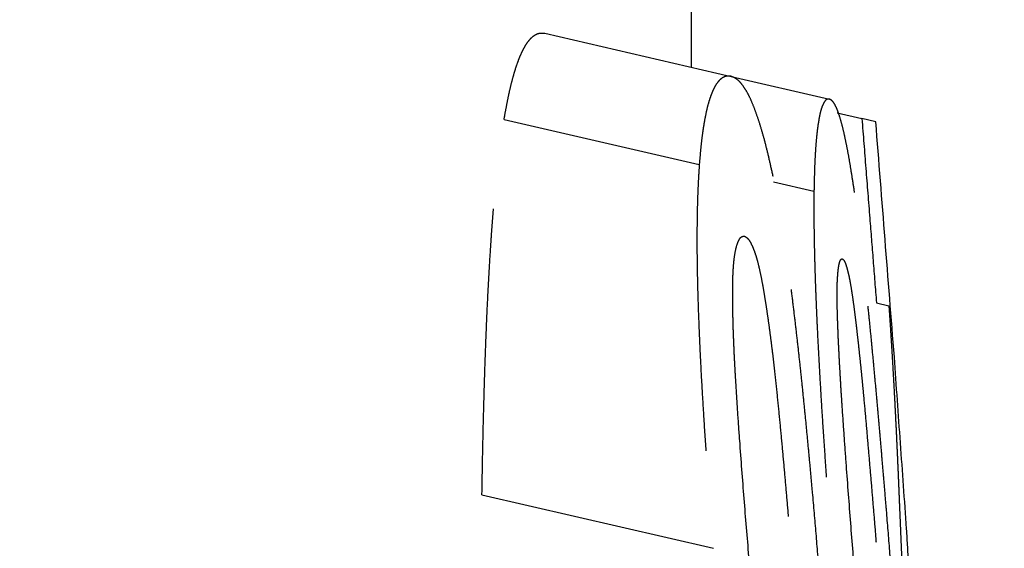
# Model space of a CAD drawing. Header units: millimetres. Extents: x -50096 to 615650, y 194565 to 243945.
# Tile 51 of 256: x 228191 to 228209, y 221875 to 221884. Entities that reach past the tile are written whole.
import ezdxf

# ---------------------------------------------------------------- set-up
doc = ezdxf.new("R2010")
doc.units = ezdxf.units.MM
doc.linetypes.add('ГТО-1 Пунктир', pattern=[7, 5, -2])
doc.layers.add('ГТО-2_Размеры_035', color=2, linetype='Continuous', lineweight=35)
doc.layers.add('ОГОС_Пунктир_025', color=151, linetype='ГТО-1 Пунктир', lineweight=25)
doc.layers.add('ГТО-2_Штриховка_018', color=7, linetype='Continuous', lineweight=18, true_color=0x6b6b6b)

# ---------------------------------------------------------------- blocks, each defined once
blk = doc.blocks.new('ОГСО_Затвор_План')
at = {"layer": 'ОГОС_Пунктир_025'}
for p, q in [((-754.485, 52.705), (-751.145, 52.705)), ((-754.485, 52.705), (-751.145, 52.705)), ((-751.145, 52.705), (-749.381, 52.705)), ((-751.145, 52.705), (-749.381, 52.705)), ((-749.196, 52.5), (-748.752, 52.5)), ((-749.196, 52.5), (-748.752, 52.5)), ((-748.502, 52.5), (-748.752, 52.5)), ((-748.502, 52.5), (-748.752, 52.5)), ((-754.838, 51.08), (-751.339, 51.08)), ((-754.838, 51.08), (-751.339, 51.08)), ((-750.008, 51.08), (-749.283, 51.08)), ((-750.008, 51.08), (-749.283, 51.08)), ((-747.781, 49.423), (-747.559, 49.423)), ((-747.781, 49.423), (-747.559, 49.423)), ((-753.74, 44.609), (-749.589, 44.609)), ((-753.74, 44.609), (-749.589, 44.609))]:
    blk.add_line(p, q, dxfattribs=at)
blk.add_arc((-1117.17, -31.95), 374.999, 13.04693, 14.68935, dxfattribs=at)
blk.add_arc((-1117.17, -31.95), 374.999, 13.04693, 14.68935, dxfattribs=at)
for points, knots in [([(-754.838, 51.08), (-754.841, 51.146), (-754.847, 51.275), (-754.854, 51.462), (-754.856, 51.639), (-754.852, 51.803), (-754.845, 51.954), (-754.832, 52.092), (-754.814, 52.215), (-754.791, 52.324), (-754.766, 52.418), (-754.737, 52.499), (-754.702, 52.565), (-754.664, 52.617), (-754.624, 52.658), (-754.58, 52.686), (-754.532, 52.699), (-754.501, 52.703), (-754.485, 52.705)], [0, 0, 0, 0, 0.197166, 0.386769, 0.563142, 0.726775, 0.878973, 1.017952, 1.141694, 1.251852, 1.349953, 1.43521, 1.508378, 1.572292, 1.628836, 1.679435, 1.727292, 1.774832, 1.774832, 1.774832, 1.774832]), ([(-754.838, 51.08), (-754.841, 51.146), (-754.847, 51.275), (-754.854, 51.462), (-754.856, 51.639), (-754.852, 51.803), (-754.845, 51.954), (-754.832, 52.092), (-754.814, 52.215), (-754.791, 52.324), (-754.766, 52.418), (-754.737, 52.499), (-754.702, 52.565), (-754.664, 52.617), (-754.624, 52.658), (-754.58, 52.686), (-754.532, 52.699), (-754.501, 52.703), (-754.485, 52.705)], [0, 0, 0, 0, 0.197166, 0.386769, 0.563142, 0.726775, 0.878973, 1.017952, 1.141694, 1.251852, 1.349953, 1.43521, 1.508378, 1.572292, 1.628836, 1.679435, 1.727292, 1.774832, 1.774832, 1.774832, 1.774832]), ([(-751.145, 52.705), (-751.16, 52.703), (-751.19, 52.699), (-751.235, 52.686), (-751.276, 52.658), (-751.312, 52.617), (-751.344, 52.564), (-751.372, 52.498), (-751.394, 52.417), (-751.41, 52.322), (-751.422, 52.213), (-751.428, 52.089), (-751.427, 51.952), (-751.421, 51.801), (-751.409, 51.638), (-751.391, 51.462), (-751.367, 51.274), (-751.348, 51.146), (-751.339, 51.08)], [0, 0, 0, 0, 0.04589, 0.091644, 0.139571, 0.193272, 0.254165, 0.324411, 0.407394, 0.503956, 0.613559, 0.737102, 0.875077, 1.026191, 1.189511, 1.36627, 1.557033, 1.755634, 1.755634, 1.755634, 1.755634]), ([(-751.145, 52.705), (-751.16, 52.703), (-751.19, 52.699), (-751.235, 52.686), (-751.276, 52.658), (-751.312, 52.617), (-751.344, 52.564), (-751.372, 52.498), (-751.394, 52.417), (-751.41, 52.322), (-751.422, 52.213), (-751.428, 52.089), (-751.427, 51.952), (-751.421, 51.801), (-751.409, 51.638), (-751.391, 51.462), (-751.367, 51.274), (-751.348, 51.146), (-751.339, 51.08)], [0, 0, 0, 0, 0.04589, 0.091644, 0.139571, 0.193272, 0.254165, 0.324411, 0.407394, 0.503956, 0.613559, 0.737102, 0.875077, 1.026191, 1.189511, 1.36627, 1.557033, 1.755634, 1.755634, 1.755634, 1.755634]), ([(-747.682, 44.577), (-747.755, 44.806), (-747.901, 45.263), (-748.086, 45.833), (-748.235, 46.288), (-748.348, 46.629), (-748.461, 46.968), (-748.575, 47.307), (-748.69, 47.645), (-748.806, 47.982), (-748.922, 48.317), (-749.04, 48.648), (-749.157, 48.976), (-749.275, 49.299), (-749.395, 49.618), (-749.495, 49.88), (-749.576, 50.087), (-749.636, 50.239), (-749.696, 50.387), (-749.775, 50.578), (-749.873, 50.807), (-749.991, 51.071), (-750.107, 51.321), (-750.222, 51.555), (-750.333, 51.77), (-750.441, 51.965), (-750.546, 52.139), (-750.646, 52.292), (-750.741, 52.421), (-750.832, 52.525), (-750.917, 52.605), (-750.995, 52.662), (-751.072, 52.694), (-751.121, 52.702), (-751.145, 52.705)], [0, 0, 0, 0, 0.720382, 1.439536, 1.798502, 2.157079, 2.515139, 2.87272, 3.229817, 3.586167, 3.940861, 4.292479, 4.640895, 4.985858, 5.325978, 5.66166, 5.828022, 5.991584, 6.15119, 6.307769, 6.611127, 6.899694, 7.17517, 7.437218, 7.680612, 7.903092, 8.106214, 8.289549, 8.45035, 8.587359, 8.702836, 8.799208, 8.878171, 8.948832, 8.948832, 8.948832, 8.948832]), ([(-747.682, 44.577), (-747.755, 44.806), (-747.901, 45.263), (-748.086, 45.833), (-748.235, 46.288), (-748.348, 46.629), (-748.461, 46.968), (-748.575, 47.307), (-748.69, 47.645), (-748.806, 47.982), (-748.922, 48.317), (-749.04, 48.648), (-749.157, 48.976), (-749.275, 49.299), (-749.395, 49.618), (-749.495, 49.88), (-749.576, 50.087), (-749.636, 50.239), (-749.696, 50.387), (-749.775, 50.578), (-749.873, 50.807), (-749.991, 51.071), (-750.107, 51.321), (-750.222, 51.555), (-750.333, 51.77), (-750.441, 51.965), (-750.546, 52.139), (-750.646, 52.292), (-750.741, 52.421), (-750.832, 52.525), (-750.917, 52.605), (-750.995, 52.662), (-751.072, 52.694), (-751.121, 52.702), (-751.145, 52.705)], [0, 0, 0, 0, 0.720382, 1.439536, 1.798502, 2.157079, 2.515139, 2.87272, 3.229817, 3.586167, 3.940861, 4.292479, 4.640895, 4.985858, 5.325978, 5.66166, 5.828022, 5.991584, 6.15119, 6.307769, 6.611127, 6.899694, 7.17517, 7.437218, 7.680612, 7.903092, 8.106214, 8.289549, 8.45035, 8.587359, 8.702836, 8.799208, 8.878171, 8.948832, 8.948832, 8.948832, 8.948832]), ([(-749.381, 52.705), (-749.39, 52.703), (-749.407, 52.699), (-749.432, 52.684), (-749.451, 52.654), (-749.465, 52.613), (-749.476, 52.56), (-749.483, 52.494), (-749.485, 52.413), (-749.481, 52.317), (-749.474, 52.208), (-749.462, 52.084), (-749.444, 51.947), (-749.421, 51.796), (-749.394, 51.634), (-749.361, 51.459), (-749.323, 51.273), (-749.297, 51.145), (-749.283, 51.08)], [0, 0, 0, 0, 0.025635, 0.052487, 0.085587, 0.128816, 0.182422, 0.248156, 0.32893, 0.424673, 0.534265, 0.65847, 0.797567, 0.94995, 1.114537, 1.292457, 1.484058, 1.68323, 1.68323, 1.68323, 1.68323]), ([(-749.381, 52.705), (-749.39, 52.703), (-749.407, 52.699), (-749.432, 52.684), (-749.451, 52.654), (-749.465, 52.613), (-749.476, 52.56), (-749.483, 52.494), (-749.485, 52.413), (-749.481, 52.317), (-749.474, 52.208), (-749.462, 52.084), (-749.444, 51.947), (-749.421, 51.796), (-749.394, 51.634), (-749.361, 51.459), (-749.323, 51.273), (-749.297, 51.145), (-749.283, 51.08)], [0, 0, 0, 0, 0.025635, 0.052487, 0.085587, 0.128816, 0.182422, 0.248156, 0.32893, 0.424673, 0.534265, 0.65847, 0.797567, 0.94995, 1.114537, 1.292457, 1.484058, 1.68323, 1.68323, 1.68323, 1.68323]), ([(-746.364, 44.577), (-746.436, 44.804), (-746.58, 45.257), (-746.76, 45.822), (-746.904, 46.274), (-747.013, 46.612), (-747.122, 46.949), (-747.231, 47.286), (-747.34, 47.622), (-747.45, 47.957), (-747.56, 48.29), (-747.67, 48.621), (-747.779, 48.948), (-747.889, 49.271), (-747.998, 49.59), (-748.089, 49.853), (-748.161, 50.06), (-748.215, 50.213), (-748.268, 50.362), (-748.338, 50.553), (-748.422, 50.785), (-748.523, 51.051), (-748.621, 51.303), (-748.716, 51.539), (-748.806, 51.758), (-748.892, 51.955), (-748.973, 52.132), (-749.049, 52.286), (-749.119, 52.416), (-749.182, 52.521), (-749.239, 52.601), (-749.289, 52.659), (-749.336, 52.693), (-749.367, 52.702), (-749.381, 52.705)], [0, 0, 0, 0, 0.713226, 1.425255, 1.780667, 2.135698, 2.490218, 2.844257, 3.197793, 3.55064, 3.901971, 4.250295, 4.595405, 4.937126, 5.274049, 5.606422, 5.771167, 5.933129, 6.090919, 6.245529, 6.545074, 6.829567, 7.100165, 7.356455, 7.593343, 7.808374, 8.002821, 8.176056, 8.324101, 8.44569, 8.543561, 8.619185, 8.673001, 8.715655, 8.715655, 8.715655, 8.715655]), ([(-746.364, 44.577), (-746.436, 44.804), (-746.58, 45.257), (-746.76, 45.822), (-746.904, 46.274), (-747.013, 46.612), (-747.122, 46.949), (-747.231, 47.286), (-747.34, 47.622), (-747.45, 47.957), (-747.56, 48.29), (-747.67, 48.621), (-747.779, 48.948), (-747.889, 49.271), (-747.998, 49.59), (-748.089, 49.853), (-748.161, 50.06), (-748.215, 50.213), (-748.268, 50.362), (-748.338, 50.553), (-748.422, 50.785), (-748.523, 51.051), (-748.621, 51.303), (-748.716, 51.539), (-748.806, 51.758), (-748.892, 51.955), (-748.973, 52.132), (-749.049, 52.286), (-749.119, 52.416), (-749.182, 52.521), (-749.239, 52.601), (-749.289, 52.659), (-749.336, 52.693), (-749.367, 52.702), (-749.381, 52.705)], [0, 0, 0, 0, 0.713226, 1.425255, 1.780667, 2.135698, 2.490218, 2.844257, 3.197793, 3.55064, 3.901971, 4.250295, 4.595405, 4.937126, 5.274049, 5.606422, 5.771167, 5.933129, 6.090919, 6.245529, 6.545074, 6.829567, 7.100165, 7.356455, 7.593343, 7.808374, 8.002821, 8.176056, 8.324101, 8.44569, 8.543561, 8.619185, 8.673001, 8.715655, 8.715655, 8.715655, 8.715655]), ([(-748.752, 52.5), (-748.665, 52.223), (-748.49, 51.669), (-748.241, 50.879), (-748.004, 50.131), (-747.855, 49.659), (-747.781, 49.423)], [0, 0, 0, 0, 0.871476, 1.742953, 2.484828, 3.226704, 3.226704, 3.226704, 3.226704]), ([(-748.752, 52.5), (-748.665, 52.223), (-748.49, 51.669), (-748.241, 50.879), (-748.004, 50.131), (-747.855, 49.659), (-747.781, 49.423)], [0, 0, 0, 0, 0.871476, 1.742953, 2.484828, 3.226704, 3.226704, 3.226704, 3.226704]), ([(-753.74, 44.609), (-753.77, 44.75), (-753.829, 45.03), (-753.918, 45.451), (-754.005, 45.871), (-754.09, 46.291), (-754.174, 46.711), (-754.255, 47.13), (-754.335, 47.548), (-754.411, 47.964), (-754.483, 48.376), (-754.541, 48.717), (-754.585, 48.988), (-754.617, 49.189), (-754.647, 49.389), (-754.676, 49.587), (-754.703, 49.783), (-754.729, 49.978), (-754.753, 50.171), (-754.775, 50.361), (-754.794, 50.548), (-754.812, 50.729), (-754.826, 50.907), (-754.834, 51.023), (-754.838, 51.08)], [0, 0, 0, 0, 0.430254, 0.860046, 1.289344, 1.718042, 2.145959, 2.57325, 2.999505, 3.422361, 3.841035, 4.255535, 4.460461, 4.66372, 4.865822, 5.066367, 5.264666, 5.460937, 5.655547, 5.84749, 6.035367, 6.218373, 6.395455, 6.568365, 6.568365, 6.568365, 6.568365]), ([(-753.74, 44.609), (-753.77, 44.75), (-753.829, 45.03), (-753.918, 45.451), (-754.005, 45.871), (-754.09, 46.291), (-754.174, 46.711), (-754.255, 47.13), (-754.335, 47.548), (-754.411, 47.964), (-754.483, 48.376), (-754.541, 48.717), (-754.585, 48.988), (-754.617, 49.189), (-754.647, 49.389), (-754.676, 49.587), (-754.703, 49.783), (-754.729, 49.978), (-754.753, 50.171), (-754.775, 50.361), (-754.794, 50.548), (-754.812, 50.729), (-754.826, 50.907), (-754.834, 51.023), (-754.838, 51.08)], [0, 0, 0, 0, 0.430254, 0.860046, 1.289344, 1.718042, 2.145959, 2.57325, 2.999505, 3.422361, 3.841035, 4.255535, 4.460461, 4.66372, 4.865822, 5.066367, 5.264666, 5.460937, 5.655547, 5.84749, 6.035367, 6.218373, 6.395455, 6.568365, 6.568365, 6.568365, 6.568365]), ([(-751.339, 51.08), (-751.329, 51.022), (-751.31, 50.905), (-751.279, 50.727), (-751.245, 50.545), (-751.208, 50.36), (-751.168, 50.171), (-751.126, 49.979), (-751.082, 49.785), (-751.036, 49.588), (-750.987, 49.388), (-750.937, 49.186), (-750.885, 48.982), (-750.814, 48.709), (-750.721, 48.365), (-750.607, 47.952), (-750.489, 47.536), (-750.367, 47.118), (-750.243, 46.7), (-750.116, 46.282), (-749.987, 45.864), (-749.856, 45.446), (-749.723, 45.027), (-749.634, 44.749), (-749.589, 44.609)], [0, 0, 0, 0, 0.176718, 0.356982, 0.542191, 0.731386, 0.92432, 1.120692, 1.319879, 1.522282, 1.728301, 1.936856, 2.146928, 2.358397, 2.784634, 3.21392, 3.646356, 4.081674, 4.518116, 4.95513, 5.392862, 5.831142, 6.269877, 6.709042, 6.709042, 6.709042, 6.709042]), ([(-751.339, 51.08), (-751.329, 51.022), (-751.31, 50.905), (-751.279, 50.727), (-751.245, 50.545), (-751.208, 50.36), (-751.168, 50.171), (-751.126, 49.979), (-751.082, 49.785), (-751.036, 49.588), (-750.987, 49.388), (-750.937, 49.186), (-750.885, 48.982), (-750.814, 48.709), (-750.721, 48.365), (-750.607, 47.952), (-750.489, 47.536), (-750.367, 47.118), (-750.243, 46.7), (-750.116, 46.282), (-749.987, 45.864), (-749.856, 45.446), (-749.723, 45.027), (-749.634, 44.749), (-749.589, 44.609)], [0, 0, 0, 0, 0.176718, 0.356982, 0.542191, 0.731386, 0.92432, 1.120692, 1.319879, 1.522282, 1.728301, 1.936856, 2.146928, 2.358397, 2.784634, 3.21392, 3.646356, 4.081674, 4.518116, 4.95513, 5.392862, 5.831142, 6.269877, 6.709042, 6.709042, 6.709042, 6.709042]), ([(-749.283, 51.08), (-749.27, 51.023), (-749.244, 50.906), (-749.204, 50.728), (-749.161, 50.547), (-749.116, 50.362), (-749.069, 50.174), (-749.021, 49.984), (-748.97, 49.79), (-748.919, 49.593), (-748.865, 49.394), (-748.81, 49.193), (-748.754, 48.99), (-748.678, 48.717), (-748.58, 48.374), (-748.46, 47.96), (-748.338, 47.544), (-748.213, 47.126), (-748.086, 46.708), (-747.958, 46.288), (-747.828, 45.869), (-747.697, 45.449), (-747.565, 45.029), (-747.476, 44.749), (-747.432, 44.609)], [0, 0, 0, 0, 0.177938, 0.359373, 0.545677, 0.735894, 0.929766, 1.126997, 1.326971, 1.530052, 1.736648, 1.945729, 2.15643, 2.368613, 2.796151, 3.226624, 3.660052, 4.096566, 4.534537, 4.973057, 5.412261, 5.851986, 6.29214, 6.732696, 6.732696, 6.732696, 6.732696]), ([(-749.283, 51.08), (-749.27, 51.023), (-749.244, 50.906), (-749.204, 50.728), (-749.161, 50.547), (-749.116, 50.362), (-749.069, 50.174), (-749.021, 49.984), (-748.97, 49.79), (-748.919, 49.593), (-748.865, 49.394), (-748.81, 49.193), (-748.754, 48.99), (-748.678, 48.717), (-748.58, 48.374), (-748.46, 47.96), (-748.338, 47.544), (-748.213, 47.126), (-748.086, 46.708), (-747.958, 46.288), (-747.828, 45.869), (-747.697, 45.449), (-747.565, 45.029), (-747.476, 44.749), (-747.432, 44.609)], [0, 0, 0, 0, 0.177938, 0.359373, 0.545677, 0.735894, 0.929766, 1.126997, 1.326971, 1.530052, 1.736648, 1.945729, 2.15643, 2.368613, 2.796151, 3.226624, 3.660052, 4.096566, 4.534537, 4.973057, 5.412261, 5.851986, 6.29214, 6.732696, 6.732696, 6.732696, 6.732696]), ([(-750.128, 48.468), (-750.154, 48.569), (-750.205, 48.768), (-750.275, 49.06), (-750.333, 49.333), (-750.373, 49.573), (-750.388, 49.768), (-750.381, 49.899), (-750.363, 49.973), (-750.345, 50.011), (-750.318, 50.031), (-750.299, 50.036), (-750.29, 50.039)], [0, 0, 0, 0, 0.312474, 0.616275, 0.900183, 1.149311, 1.346099, 1.486805, 1.538093, 1.577028, 1.60744, 1.636125, 1.636125, 1.636125, 1.636125]), ([(-750.128, 48.468), (-750.154, 48.569), (-750.205, 48.768), (-750.275, 49.06), (-750.333, 49.333), (-750.373, 49.573), (-750.388, 49.768), (-750.381, 49.899), (-750.363, 49.973), (-750.345, 50.011), (-750.318, 50.031), (-750.299, 50.036), (-750.29, 50.039)], [0, 0, 0, 0, 0.312474, 0.616275, 0.900183, 1.149311, 1.346099, 1.486805, 1.538093, 1.577028, 1.60744, 1.636125, 1.636125, 1.636125, 1.636125]), ([(-750.29, 50.039), (-750.275, 50.035), (-750.244, 50.026), (-750.194, 49.994), (-750.143, 49.937), (-750.085, 49.859), (-750.022, 49.761), (-749.955, 49.64), (-749.886, 49.499), (-749.814, 49.341), (-749.742, 49.171), (-749.67, 48.993), (-749.597, 48.81), (-749.525, 48.623), (-749.454, 48.433), (-749.382, 48.24), (-749.311, 48.045), (-749.218, 47.78), (-749.103, 47.446), (-748.968, 47.044), (-748.833, 46.64), (-748.7, 46.235), (-748.568, 45.829), (-748.436, 45.423), (-748.305, 45.016), (-748.218, 44.745), (-748.175, 44.609)], [0, 0, 0, 0, 0.044344, 0.098651, 0.174533, 0.272692, 0.388904, 0.526096, 0.685324, 0.860214, 1.046689, 1.24024, 1.43737, 1.637522, 1.840298, 2.045759, 2.254265, 2.464823, 2.887587, 3.312152, 3.737992, 4.164603, 4.591685, 5.018859, 5.446151, 5.873548, 5.873548, 5.873548, 5.873548]), ([(-750.29, 50.039), (-750.275, 50.035), (-750.244, 50.026), (-750.194, 49.994), (-750.143, 49.937), (-750.085, 49.859), (-750.022, 49.761), (-749.955, 49.64), (-749.886, 49.499), (-749.814, 49.341), (-749.742, 49.171), (-749.67, 48.993), (-749.597, 48.81), (-749.525, 48.623), (-749.454, 48.433), (-749.382, 48.24), (-749.311, 48.045), (-749.218, 47.78), (-749.103, 47.446), (-748.968, 47.044), (-748.833, 46.64), (-748.7, 46.235), (-748.568, 45.829), (-748.436, 45.423), (-748.305, 45.016), (-748.218, 44.745), (-748.175, 44.609)], [0, 0, 0, 0, 0.044344, 0.098651, 0.174533, 0.272692, 0.388904, 0.526096, 0.685324, 0.860214, 1.046689, 1.24024, 1.43737, 1.637522, 1.840298, 2.045759, 2.254265, 2.464823, 2.887587, 3.312152, 3.737992, 4.164603, 4.591685, 5.018859, 5.446151, 5.873548, 5.873548, 5.873548, 5.873548]), ([(-748.233, 48.468), (-748.262, 48.569), (-748.317, 48.767), (-748.388, 49.028), (-748.444, 49.248), (-748.486, 49.421), (-748.518, 49.568), (-748.54, 49.687), (-748.554, 49.779), (-748.564, 49.857), (-748.568, 49.921), (-748.568, 49.971), (-748.564, 50.007), (-748.553, 50.03), (-748.541, 50.036), (-748.536, 50.039)], [0, 0, 0, 0, 0.313335, 0.618146, 0.811621, 0.991903, 1.154824, 1.262277, 1.354768, 1.432749, 1.497346, 1.547733, 1.582966, 1.604813, 1.621661, 1.621661, 1.621661, 1.621661]), ([(-748.233, 48.468), (-748.262, 48.569), (-748.317, 48.767), (-748.388, 49.028), (-748.444, 49.248), (-748.486, 49.421), (-748.518, 49.568), (-748.54, 49.687), (-748.554, 49.779), (-748.564, 49.857), (-748.568, 49.921), (-748.568, 49.971), (-748.564, 50.007), (-748.553, 50.03), (-748.541, 50.036), (-748.536, 50.039)], [0, 0, 0, 0, 0.313335, 0.618146, 0.811621, 0.991903, 1.154824, 1.262277, 1.354768, 1.432749, 1.497346, 1.547733, 1.582966, 1.604813, 1.621661, 1.621661, 1.621661, 1.621661]), ([(-748.536, 50.039), (-748.527, 50.035), (-748.506, 50.025), (-748.474, 49.99), (-748.439, 49.934), (-748.396, 49.856), (-748.347, 49.755), (-748.293, 49.633), (-748.235, 49.49), (-748.173, 49.33), (-748.109, 49.158), (-748.044, 48.979), (-747.979, 48.795), (-747.913, 48.609), (-747.848, 48.42), (-747.782, 48.228), (-747.716, 48.033), (-747.628, 47.768), (-747.518, 47.435), (-747.388, 47.034), (-747.258, 46.632), (-747.128, 46.228), (-746.998, 45.824), (-746.869, 45.419), (-746.741, 45.014), (-746.655, 44.744), (-746.613, 44.609)], [0, 0, 0, 0, 0.028894, 0.070412, 0.136866, 0.227885, 0.338715, 0.472338, 0.629168, 0.802252, 0.987149, 1.178772, 1.373675, 1.571447, 1.771716, 1.974543, 2.180496, 2.389332, 2.809931, 3.232099, 3.655335, 4.079347, 4.503914, 4.928563, 5.353322, 5.778176, 5.778176, 5.778176, 5.778176]), ([(-748.536, 50.039), (-748.527, 50.035), (-748.506, 50.025), (-748.474, 49.99), (-748.439, 49.934), (-748.396, 49.856), (-748.347, 49.755), (-748.293, 49.633), (-748.235, 49.49), (-748.173, 49.33), (-748.109, 49.158), (-748.044, 48.979), (-747.979, 48.795), (-747.913, 48.609), (-747.848, 48.42), (-747.782, 48.228), (-747.716, 48.033), (-747.628, 47.768), (-747.518, 47.435), (-747.388, 47.034), (-747.258, 46.632), (-747.128, 46.228), (-746.998, 45.824), (-746.869, 45.419), (-746.741, 45.014), (-746.655, 44.744), (-746.613, 44.609)], [0, 0, 0, 0, 0.028894, 0.070412, 0.136866, 0.227885, 0.338715, 0.472338, 0.629168, 0.802252, 0.987149, 1.178772, 1.373675, 1.571447, 1.771716, 1.974543, 2.180496, 2.389332, 2.809931, 3.232099, 3.655335, 4.079347, 4.503914, 4.928563, 5.353322, 5.778176, 5.778176, 5.778176, 5.778176]), ([(-747.559, 49.423), (-747.541, 49.367), (-747.507, 49.255), (-747.457, 49.09), (-747.409, 48.929), (-747.362, 48.773), (-747.318, 48.622), (-747.274, 48.476), (-747.233, 48.333), (-747.179, 48.148), (-747.113, 47.92), (-747.035, 47.648), (-746.958, 47.378), (-746.883, 47.109), (-746.808, 46.842), (-746.733, 46.573), (-746.659, 46.302), (-746.596, 46.074), (-746.545, 45.889), (-746.506, 45.749), (-746.468, 45.607), (-746.428, 45.464), (-746.388, 45.318), (-746.347, 45.17), (-746.305, 45.019), (-746.277, 44.917), (-746.262, 44.866)], [0, 0, 0, 0, 0.176924, 0.3508, 0.518655, 0.680358, 0.837806, 0.99109, 1.138837, 1.283218, 1.569114, 1.851951, 2.132978, 2.411292, 2.688067, 2.966793, 3.247592, 3.531796, 3.676366, 3.822331, 3.968882, 4.117214, 4.268527, 4.421952, 4.578486, 4.738599, 4.738599, 4.738599, 4.738599]), ([(-747.559, 49.423), (-747.541, 49.367), (-747.507, 49.255), (-747.457, 49.09), (-747.409, 48.929), (-747.362, 48.773), (-747.318, 48.622), (-747.274, 48.476), (-747.233, 48.333), (-747.179, 48.148), (-747.113, 47.92), (-747.035, 47.648), (-746.958, 47.378), (-746.883, 47.109), (-746.808, 46.842), (-746.733, 46.573), (-746.659, 46.302), (-746.596, 46.074), (-746.545, 45.889), (-746.506, 45.749), (-746.468, 45.607), (-746.428, 45.464), (-746.388, 45.318), (-746.347, 45.17), (-746.305, 45.019), (-746.277, 44.917), (-746.262, 44.866)], [0, 0, 0, 0, 0.176924, 0.3508, 0.518655, 0.680358, 0.837806, 0.99109, 1.138837, 1.283218, 1.569114, 1.851951, 2.132978, 2.411292, 2.688067, 2.966793, 3.247592, 3.531796, 3.676366, 3.822331, 3.968882, 4.117214, 4.268527, 4.421952, 4.578486, 4.738599, 4.738599, 4.738599, 4.738599]), ([(-748.955, 44.609), (-749.059, 44.931), (-749.264, 45.575), (-749.517, 46.382), (-749.714, 47.027), (-749.835, 47.43), (-749.929, 47.752), (-749.998, 47.991), (-750.064, 48.23), (-750.107, 48.389), (-750.128, 48.468)], [0, 0, 0, 0, 1.014642, 2.028449, 2.534442, 3.03898, 3.290222, 3.539962, 3.787586, 4.033598, 4.033598, 4.033598, 4.033598]), ([(-748.955, 44.609), (-749.059, 44.931), (-749.264, 45.575), (-749.517, 46.382), (-749.714, 47.027), (-749.835, 47.43), (-749.929, 47.752), (-749.998, 47.991), (-750.064, 48.23), (-750.107, 48.389), (-750.128, 48.468)], [0, 0, 0, 0, 1.014642, 2.028449, 2.534442, 3.03898, 3.290222, 3.539962, 3.787586, 4.033598, 4.033598, 4.033598, 4.033598]), ([(-747.048, 44.609), (-747.15, 44.932), (-747.354, 45.577), (-747.607, 46.384), (-747.805, 47.03), (-747.928, 47.432), (-748.025, 47.753), (-748.096, 47.993), (-748.165, 48.231), (-748.211, 48.389), (-748.233, 48.468)], [0, 0, 0, 0, 1.015484, 2.03013, 2.536537, 3.041493, 3.29295, 3.54292, 3.790796, 4.037073, 4.037073, 4.037073, 4.037073]), ([(-747.048, 44.609), (-747.15, 44.932), (-747.354, 45.577), (-747.607, 46.384), (-747.805, 47.03), (-747.928, 47.432), (-748.025, 47.753), (-748.096, 47.993), (-748.165, 48.231), (-748.211, 48.389), (-748.233, 48.468)], [0, 0, 0, 0, 1.015484, 2.03013, 2.536537, 3.041493, 3.29295, 3.54292, 3.790796, 4.037073, 4.037073, 4.037073, 4.037073]), ([(-745.627, 43.116), (-745.644, 43.175), (-745.678, 43.293), (-745.729, 43.467), (-745.778, 43.636), (-745.842, 43.856), (-745.92, 44.127), (-746.043, 44.552), (-746.196, 45.076), (-746.32, 45.492), (-746.381, 45.699)], [0, 0, 0, 0, 0.186707, 0.367592, 0.543273, 0.71599, 1.054606, 1.388181, 2.044346, 2.691193, 2.691193, 2.691193, 2.691193]), ([(-745.627, 43.116), (-745.644, 43.175), (-745.678, 43.293), (-745.729, 43.467), (-745.778, 43.636), (-745.842, 43.856), (-745.92, 44.127), (-746.043, 44.552), (-746.196, 45.076), (-746.32, 45.492), (-746.381, 45.699)], [0, 0, 0, 0, 0.186707, 0.367592, 0.543273, 0.71599, 1.054606, 1.388181, 2.044346, 2.691193, 2.691193, 2.691193, 2.691193]), ([(-752.082, 38.145), (-752.102, 38.201), (-752.143, 38.314), (-752.202, 38.486), (-752.26, 38.662), (-752.338, 38.904), (-752.432, 39.215), (-752.543, 39.597), (-752.653, 39.99), (-752.76, 40.392), (-752.865, 40.802), (-752.969, 41.217), (-753.071, 41.635), (-753.171, 42.056), (-753.269, 42.479), (-753.366, 42.903), (-753.461, 43.329), (-753.555, 43.755), (-753.648, 44.182), (-753.709, 44.467), (-753.74, 44.609)], [0, 0, 0, 0, 0.178864, 0.360597, 0.546151, 0.734732, 1.122277, 1.521196, 1.928813, 2.346187, 2.770701, 3.198505, 3.628619, 4.06112, 4.495649, 4.931282, 5.367422, 5.803991, 6.240903, 6.678138, 6.678138, 6.678138, 6.678138]), ([(-752.082, 38.145), (-752.102, 38.201), (-752.143, 38.314), (-752.202, 38.486), (-752.26, 38.662), (-752.338, 38.904), (-752.432, 39.215), (-752.543, 39.597), (-752.653, 39.99), (-752.76, 40.392), (-752.865, 40.802), (-752.969, 41.217), (-753.071, 41.635), (-753.171, 42.056), (-753.269, 42.479), (-753.366, 42.903), (-753.461, 43.329), (-753.555, 43.755), (-753.648, 44.182), (-753.709, 44.467), (-753.74, 44.609)], [0, 0, 0, 0, 0.178864, 0.360597, 0.546151, 0.734732, 1.122277, 1.521196, 1.928813, 2.346187, 2.770701, 3.198505, 3.628619, 4.06112, 4.495649, 4.931282, 5.367422, 5.803991, 6.240903, 6.678138, 6.678138, 6.678138, 6.678138])]:
    blk.add_open_spline(points, degree=3, knots=knots, dxfattribs=at)
for points in [[(-747.263, 48.57), (-747.47, 49.225), (-747.883, 50.535), (-748.296, 51.845), (-748.502, 52.5)], [(-747.263, 48.57), (-747.47, 49.225), (-747.883, 50.535), (-748.296, 51.845), (-748.502, 52.5)], [(-746.381, 45.699), (-746.528, 46.178), (-746.822, 47.135), (-747.116, 48.092), (-747.263, 48.57)], [(-746.381, 45.699), (-746.528, 46.178), (-746.822, 47.135), (-747.116, 48.092), (-747.263, 48.57)]]:
    blk.add_open_spline(points, degree=3, dxfattribs=at)
blk = doc.blocks.new('A$C1AA538EC')
at = {"layer": 'ГТО-2_Размеры_035', "rotation": 346.9999999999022}
blk.add_blockref('ОГСО_Затвор_План', (-6044.682, -11100.099), dxfattribs=at)

msp = doc.modelspace()

# ---------------------------------------------------------------- hatches: boundary and pattern name
at = {"layer": 'ГТО-2_Штриховка_018'}
h = msp.add_hatch(dxfattribs=at)
h.set_pattern_fill('ANSI35', color=256, scale=100)
h.set_pattern_definition([(45, (-115466.6, -494469.8), (-449.0128, 449.0128), []), (45, (-115017.6, -494469.8), (-449.0128, 449.0128), [793.75, -158.75, 0, -158.75])])
h.paths.add_polyline_path([(243988.45, 233562.872), (247488.45, 233562.872), (247488.45, 236562.872), (227633.45, 236562.872), (227633.45, 228037.872), (232688.45, 228037.872), (232688.45, 229062.872), (243988.45, 229062.872)])
edge = h.paths.add_edge_path(flags=16)
edge.add_arc((234968.45, 232762.782), 1700, 0, 360)
edge = h.paths.add_edge_path(flags=16)
edge.add_arc((255968.45, 232762.782), 1700, 0, 360)
h.paths.add_polyline_path([(264438.45, 224462.872), (264438.45, 224822.872), (265938.45, 224822.872), (265938.45, 224462.872), (276518.45, 224462.872), (276518.45, 221662.696), (278018.45, 221662.696), (278018.45, 225962.872), (263788.45, 225962.872), (263788.45, 236562.872), (247488.45, 236562.872), (247488.45, 233562.872), (250988.45, 233562.872), (250988.45, 229062.872), (262288.45, 229062.872), (262288.45, 226212.872), (247488.45, 226212.872), (247488.45, 224462.872), (252623.45, 224462.872), (252623.45, 224822.872), (254123.45, 224822.872), (254123.45, 224462.872), (258378.45, 224462.872), (258378.45, 224822.871), (259878.45, 224822.871), (259878.45, 224462.872)])

# ---------------------------------------------------------------- block references
at = {"layer": 'ГТО-2_Размеры_035'}
msp.add_blockref('A$C1AA538EC', (234968.45, 232762.782), dxfattribs=at)

doc.saveas('drawing.dxf')
